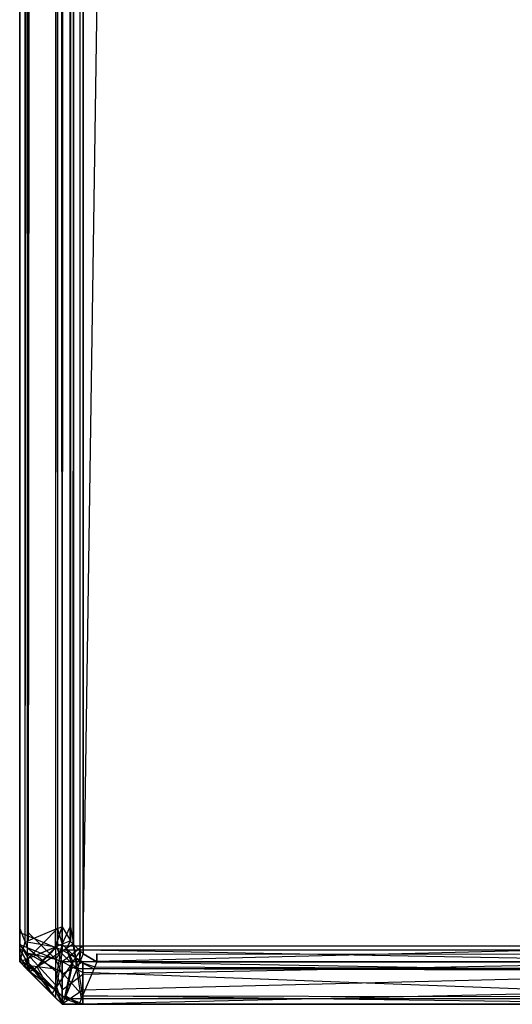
# Model space of a CAD drawing. Extents: x 0 to 0.996, y -0.498 to 0.
# Tile 1 of 85: x 0 to 0.006, y -0.498 to -0.486. Entities that reach past the tile are written whole.
import ezdxf

# ---------------------------------------------------------------- set-up
doc = ezdxf.new("R2010")
doc.units = 0
doc.layers.add('L28_KORPUS3_2___REPLACEMTFOREMP', color=7, linetype='CONTINUOUS')
doc.layers.add('L30_KORPUS3_4___REPLACEMTFOREMP', color=7, linetype='CONTINUOUS')

msp = doc.modelspace()

# ---------------------------------------------------------------- linework, layer by layer
at = {"layer": 'L28_KORPUS3_2___REPLACEMTFOREMP', "color": 8}
for points, invisible_edges in [([(0.000002, -0.000687, 0.007018), (0.000002, -0.497292, 0.000565), (0.000002, -0.497292, 0.007018), (0.000002, -0.000687, 0.007018)], 13), ([(0.000002, -0.497292, 0.000565), (0.000002, -0.000687, 0.007018), (0.000002, -0.000687, 0.000565), (0.000002, -0.497292, 0.000565)], 14), ([(0.000002, -0.000687, 0.00719), (0.000002, -0.497292, 0.007018), (0.000002, -0.497292, 0.00719), (0.000002, -0.000687, 0.00719)], 13), ([(0.000002, -0.497292, 0.007018), (0.000002, -0.000687, 0.00719), (0.000002, -0.000687, 0.007018), (0.000002, -0.497292, 0.007018)], 14), ([(0.000101, -0.497252, 0.007289), (0.000002, -0.000687, 0.00719), (0.000002, -0.497292, 0.00719), (0.000101, -0.497252, 0.007289)], 13), ([(0.000002, -0.000687, 0.00719), (0.000101, -0.497252, 0.007289), (0.000101, -0.000728, 0.007289), (0.000002, -0.000687, 0.00719)], 14), ([(0.000002, -0.000687, 0.000565), (0.000002, -0.497292, 0.0005), (0.000002, -0.497292, 0.000565), (0.000002, -0.000687, 0.000565)], 13), ([(0.000002, -0.497292, 0.0005), (0.000002, -0.000687, 0.000565), (0.000002, -0.000687, 0.0005), (0.000002, -0.497292, 0.0005)], 14), ([(0.000066, -0.000714, 0.000436), (0.000002, -0.497292, 0.0005), (0.000002, -0.000687, 0.0005), (0.000066, -0.000714, 0.000436)], 13), ([(0.000632, -0.497291), (0.000627, -0.000716), (0.000715, -0.000629), (0.000632, -0.497291)], 13), ([(0.000628, -0.000717, 0.00769), (0.000634, -0.49729, 0.00769), (0.000716, -0.00063, 0.00769), (0.000628, -0.000717, 0.00769)], 13), ([(0.000632, -0.497291), (0.000715, -0.000629), (0.000711, -0.49737), (0.000632, -0.497291)], 10), ([(0.000716, -0.00063, 0.00769), (0.000634, -0.49729, 0.00769), (0.000712, -0.497369, 0.00769), (0.000716, -0.00063, 0.00769)], 10), ([(0.000711, -0.49737), (0.000715, -0.000629), (0.000748, -0.497407), (0.000711, -0.49737)], 13), ([(0.000716, -0.00063, 0.00769), (0.000712, -0.497369, 0.00769), (0.000749, -0.497405, 0.00769), (0.000716, -0.00063, 0.00769)], 13), ([(0.000748, -0.497407), (0.000715, -0.000629), (0.000748, -0.000595), (0.000748, -0.497407)], 10), ([(0.000716, -0.00063, 0.00769), (0.000749, -0.497405, 0.00769), (0.000749, -0.000597, 0.00769), (0.000716, -0.00063, 0.00769)], 10), ([(0.000748, -0.497407), (0.000748, -0.000595), (0.000912, -0.000595), (0.000748, -0.497407)], 15), ([(0.000748, -0.497407), (0.000912, -0.000595), (0.000909, -0.497407), (0.000748, -0.497407)], 15), ([(0.000749, -0.000597, 0.00769), (0.000749, -0.497405, 0.00769), (0.000912, -0.000597, 0.00769), (0.000749, -0.000597, 0.00769)], 15), ([(0.000912, -0.000597, 0.00769), (0.000749, -0.497405, 0.00769), (0.000909, -0.497405, 0.00769), (0.000912, -0.000597, 0.00769)], 15), ([(0.000909, -0.497407), (0.000912, -0.000595), (0.098, -0.497407), (0.000909, -0.497407)], 15), ([(0.000912, -0.000597, 0.00769), (0.000909, -0.497405, 0.00769), (0.098, -0.497405, 0.00769), (0.000912, -0.000597, 0.00769)], 15), ([(0.098, -0.497407), (0.000912, -0.000595), (0.098, -0.000595), (0.098, -0.497407)], 9), ([(0.000912, -0.000597, 0.00769), (0.098, -0.497405, 0.00769), (0.098, -0.000597, 0.00769), (0.000912, -0.000597, 0.00769)], 9), ([(0.000002, -0.497292, 0.0005), (0.000066, -0.000714, 0.000436), (0.000066, -0.497266, 0.000436), (0.000002, -0.497292, 0.0005)], 14), ([(0.000423, -0.000861, 0.00008), (0.000066, -0.497266, 0.000436), (0.000066, -0.000714, 0.000436), (0.000423, -0.000861, 0.00008)], 13), ([(0.000101, -0.497252, 0.007289), (0.000445, -0.000871, 0.007633), (0.000101, -0.000728, 0.007289), (0.000101, -0.497252, 0.007289)], 13), ([(0.000596, -0.000894), (0.000627, -0.000716), (0.000596, -0.497086), (0.000596, -0.000894)], 10), ([(0.000596, -0.497086), (0.000627, -0.000716), (0.000596, -0.497255), (0.000596, -0.497086)], 13), ([(0.000596, -0.497255), (0.000627, -0.000716), (0.000632, -0.497291), (0.000596, -0.497255)], 10), ([(0.000598, -0.000748, 0.00769), (0.000634, -0.49729, 0.00769), (0.000628, -0.000717, 0.00769), (0.000598, -0.000748, 0.00769)], 10), ([(0.000598, -0.000894, 0.00769), (0.000634, -0.49729, 0.00769), (0.000598, -0.000748, 0.00769), (0.000598, -0.000894, 0.00769)], 13), ([(0.000066, -0.497266, 0.000436), (0.000423, -0.000861, 0.00008), (0.000423, -0.497118, 0.00008), (0.000066, -0.497266, 0.000436)], 14), ([(0.000445, -0.000871, 0.007633), (0.000101, -0.497252, 0.007289), (0.000445, -0.497109, 0.007633), (0.000445, -0.000871, 0.007633)], 14), ([(0.000423, -0.000861, 0.00008), (0.000502, -0.497086), (0.000423, -0.497118, 0.00008), (0.000423, -0.000861, 0.00008)], 13), ([(0.000502, -0.497086), (0.000423, -0.000861, 0.00008), (0.000502, -0.000894), (0.000502, -0.497086)], 14), ([(0.000445, -0.497109, 0.007633), (0.000502, -0.000894, 0.00769), (0.000445, -0.000871, 0.007633), (0.000445, -0.497109, 0.007633)], 13), ([(0.000502, -0.000894, 0.00769), (0.000445, -0.497109, 0.007633), (0.000502, -0.497086, 0.00769), (0.000502, -0.000894, 0.00769)], 14), ([(0.000596, -0.000894), (0.000502, -0.497086), (0.000502, -0.000894), (0.000596, -0.000894)], 13), ([(0.000502, -0.497086), (0.000596, -0.000894), (0.000596, -0.497086), (0.000502, -0.497086)], 14), ([(0.000598, -0.497086, 0.00769), (0.000502, -0.000894, 0.00769), (0.000502, -0.497086, 0.00769), (0.000598, -0.497086, 0.00769)], 13), ([(0.000502, -0.000894, 0.00769), (0.000598, -0.497086, 0.00769), (0.000598, -0.000894, 0.00769), (0.000502, -0.000894, 0.00769)], 14), ([(0.000598, -0.497086, 0.00769), (0.000634, -0.49729, 0.00769), (0.000598, -0.000894, 0.00769), (0.000598, -0.497086, 0.00769)], 10), ([(0.000502, -0.497086), (0.000423, -0.497327, 0.00008), (0.000423, -0.497118, 0.00008), (0.000502, -0.497086)], 13), ([(0.000423, -0.497327, 0.00008), (0.000502, -0.497086), (0.000502, -0.497294), (0.000423, -0.497327, 0.00008)], 14), ([(0.000445, -0.497109, 0.007633), (0.000502, -0.497294, 0.00769), (0.000502, -0.497086, 0.00769), (0.000445, -0.497109, 0.007633)], 14), ([(0.000596, -0.497086), (0.000502, -0.497294), (0.000502, -0.497086), (0.000596, -0.497086)], 13), ([(0.000502, -0.497294), (0.000596, -0.497086), (0.000596, -0.497255), (0.000502, -0.497294)], 14), ([(0.000598, -0.497254, 0.00769), (0.000502, -0.497086, 0.00769), (0.000502, -0.497294, 0.00769), (0.000598, -0.497254, 0.00769)], 13), ([(0.000502, -0.497086, 0.00769), (0.000598, -0.497254, 0.00769), (0.000598, -0.497086, 0.00769), (0.000502, -0.497086, 0.00769)], 14), ([(0.000634, -0.49729, 0.00769), (0.000598, -0.497086, 0.00769), (0.000598, -0.497254, 0.00769), (0.000634, -0.49729, 0.00769)], 13), ([(0.000423, -0.497327, 0.00008), (0.000066, -0.497266, 0.000436), (0.000423, -0.497118, 0.00008), (0.000423, -0.497327, 0.00008)], 14), ([(0.000101, -0.49746, 0.007289), (0.000445, -0.497109, 0.007633), (0.000101, -0.497252, 0.007289), (0.000101, -0.49746, 0.007289)], 13), ([(0.000445, -0.497109, 0.007633), (0.000101, -0.49746, 0.007289), (0.000445, -0.497317, 0.007633), (0.000445, -0.497109, 0.007633)], 14), ([(0.000502, -0.497294, 0.00769), (0.000445, -0.497109, 0.007633), (0.000445, -0.497317, 0.007633), (0.000502, -0.497294, 0.00769)], 13), ([(0.000002, -0.497292, 0.00719), (0.000101, -0.49746, 0.007289), (0.000101, -0.497252, 0.007289), (0.000002, -0.497292, 0.00719)], 14), ([(0.000066, -0.497266, 0.000436), (0.000002, -0.497501, 0.0005), (0.000002, -0.497292, 0.0005), (0.000066, -0.497266, 0.000436)], 13), ([(0.000002, -0.497501, 0.0005), (0.000066, -0.497266, 0.000436), (0.000066, -0.497475, 0.000436), (0.000002, -0.497501, 0.0005)], 14), ([(0.000002, -0.497292, 0.007018), (0.000002, -0.497501, 0.000565), (0.000002, -0.497501, 0.007018), (0.000002, -0.497292, 0.007018)], 13), ([(0.000002, -0.497501, 0.000565), (0.000002, -0.497292, 0.007018), (0.000002, -0.497292, 0.000565), (0.000002, -0.497501, 0.000565)], 14), ([(0.000002, -0.497292, 0.00719), (0.000002, -0.497501, 0.007018), (0.000002, -0.497501, 0.00719), (0.000002, -0.497292, 0.00719)], 13), ([(0.000002, -0.497501, 0.007018), (0.000002, -0.497292, 0.00719), (0.000002, -0.497292, 0.007018), (0.000002, -0.497501, 0.007018)], 14), ([(0.000101, -0.49746, 0.007289), (0.000002, -0.497292, 0.00719), (0.000002, -0.497501, 0.00719), (0.000101, -0.49746, 0.007289)], 13), ([(0.000002, -0.497292, 0.000565), (0.000002, -0.497501, 0.0005), (0.000002, -0.497501, 0.000565), (0.000002, -0.497292, 0.000565)], 13), ([(0.000002, -0.497501, 0.0005), (0.000002, -0.497292, 0.000565), (0.000002, -0.497292, 0.0005), (0.000002, -0.497501, 0.0005)], 14), ([(0.000066, -0.497266, 0.000436), (0.000423, -0.497327, 0.00008), (0.000066, -0.497475, 0.000436), (0.000066, -0.497266, 0.000436)], 13), ([(0.000423, -0.497327, 0.00008), (0.000176, -0.497584, 0.000436), (0.000066, -0.497475, 0.000436), (0.000423, -0.497327, 0.00008)], 13), ([(0.000206, -0.497565, 0.007289), (0.000445, -0.497317, 0.007633), (0.000101, -0.49746, 0.007289), (0.000206, -0.497565, 0.007289)], 13), ([(0.000176, -0.497584, 0.000436), (0.000423, -0.497327, 0.00008), (0.000483, -0.497387, 0.00008), (0.000176, -0.497584, 0.000436)], 14), ([(0.000445, -0.497317, 0.007633), (0.000206, -0.497565, 0.007289), (0.000502, -0.497375, 0.007633), (0.000445, -0.497317, 0.007633)], 14), ([(0.000502, -0.497294), (0.000483, -0.497387, 0.00008), (0.000423, -0.497327, 0.00008), (0.000502, -0.497294)], 13), ([(0.000502, -0.497375, 0.007633), (0.000502, -0.497294, 0.00769), (0.000445, -0.497317, 0.007633), (0.000502, -0.497375, 0.007633)], 13), ([(0.000483, -0.497387, 0.00008), (0.000502, -0.497294), (0.000551, -0.497343), (0.000483, -0.497387, 0.00008)], 14), ([(0.000551, -0.497343, 0.00769), (0.000598, -0.497254, 0.00769), (0.000502, -0.497294, 0.00769), (0.000551, -0.497343, 0.00769)], 13), ([(0.000596, -0.497255), (0.000551, -0.497343), (0.000502, -0.497294), (0.000596, -0.497255)], 13), ([(0.000502, -0.497294, 0.00769), (0.000502, -0.497375, 0.007633), (0.000551, -0.497343, 0.00769), (0.000502, -0.497294, 0.00769)], 14), ([(0.000598, -0.497254, 0.00769), (0.000551, -0.497343, 0.00769), (0.000634, -0.49729, 0.00769), (0.000598, -0.497254, 0.00769)], 14), ([(0.000551, -0.497343), (0.000596, -0.497255), (0.000632, -0.497291), (0.000551, -0.497343)], 14), ([(0.000659, -0.497451, 0.00769), (0.000634, -0.49729, 0.00769), (0.000551, -0.497343, 0.00769), (0.000659, -0.497451, 0.00769)], 13), ([(0.000632, -0.497291), (0.000659, -0.497451), (0.000551, -0.497343), (0.000632, -0.497291)], 13), ([(0.000659, -0.497451), (0.000632, -0.497291), (0.000711, -0.49737), (0.000659, -0.497451)], 14), ([(0.000634, -0.49729, 0.00769), (0.000659, -0.497451, 0.00769), (0.000712, -0.497369, 0.00769), (0.000634, -0.49729, 0.00769)], 14), ([(0.000483, -0.497387, 0.00008), (0.000416, -0.497824, 0.000436), (0.000176, -0.497584, 0.000436), (0.000483, -0.497387, 0.00008)], 13), ([(0.000435, -0.497794, 0.007289), (0.000502, -0.497375, 0.007633), (0.000206, -0.497565, 0.007289), (0.000435, -0.497794, 0.007289)], 13), ([(0.000416, -0.497824, 0.000436), (0.000483, -0.497387, 0.00008), (0.000614, -0.497519, 0.00008), (0.000416, -0.497824, 0.000436)], 14), ([(0.000502, -0.497375, 0.007633), (0.000435, -0.497794, 0.007289), (0.000627, -0.497499, 0.007633), (0.000502, -0.497375, 0.007633)], 14), ([(0.000551, -0.497343), (0.000614, -0.497519, 0.00008), (0.000483, -0.497387, 0.00008), (0.000551, -0.497343)], 13), ([(0.000627, -0.497499, 0.007633), (0.000551, -0.497343, 0.00769), (0.000502, -0.497375, 0.007633), (0.000627, -0.497499, 0.007633)], 13), ([(0.000551, -0.497343, 0.00769), (0.000627, -0.497499, 0.007633), (0.000659, -0.497451, 0.00769), (0.000551, -0.497343, 0.00769)], 14), ([(0.000614, -0.497519, 0.00008), (0.000551, -0.497343), (0.000659, -0.497451), (0.000614, -0.497519, 0.00008)], 14), ([(0.000659, -0.497451), (0.000676, -0.497581, 0.00008), (0.000614, -0.497519, 0.00008), (0.000659, -0.497451)], 13), ([(0.000686, -0.497558, 0.007633), (0.000659, -0.497451, 0.00769), (0.000627, -0.497499, 0.007633), (0.000686, -0.497558, 0.007633)], 13), ([(0.000709, -0.497501, 0.00769), (0.000712, -0.497369, 0.00769), (0.000659, -0.497451, 0.00769), (0.000709, -0.497501, 0.00769)], 13), ([(0.000711, -0.49737), (0.000709, -0.497501), (0.000659, -0.497451), (0.000711, -0.49737)], 13), ([(0.000659, -0.497451, 0.00769), (0.000686, -0.497558, 0.007633), (0.000709, -0.497501, 0.00769), (0.000659, -0.497451, 0.00769)], 14), ([(0.000676, -0.497581, 0.00008), (0.000659, -0.497451), (0.000709, -0.497501), (0.000676, -0.497581, 0.00008)], 14), ([(0.000712, -0.497369, 0.00769), (0.000709, -0.497501, 0.00769), (0.000749, -0.497405, 0.00769), (0.000712, -0.497369, 0.00769)], 14), ([(0.000709, -0.497501), (0.000711, -0.49737), (0.000748, -0.497407), (0.000709, -0.497501)], 14), ([(0.000909, -0.497501, 0.00769), (0.000749, -0.497405, 0.00769), (0.000709, -0.497501, 0.00769), (0.000909, -0.497501, 0.00769)], 13), ([(0.000748, -0.497407), (0.000909, -0.497501), (0.000709, -0.497501), (0.000748, -0.497407)], 13), ([(0.000909, -0.497501), (0.000748, -0.497407), (0.000909, -0.497407), (0.000909, -0.497501)], 14), ([(0.000749, -0.497405, 0.00769), (0.000909, -0.497501, 0.00769), (0.000909, -0.497405, 0.00769), (0.000749, -0.497405, 0.00769)], 14), ([(0.098, -0.497501, 0.00769), (0.000909, -0.497405, 0.00769), (0.000909, -0.497501, 0.00769), (0.098, -0.497501, 0.00769)], 13), ([(0.000909, -0.497405, 0.00769), (0.098, -0.497501, 0.00769), (0.098, -0.497405, 0.00769), (0.000909, -0.497405, 0.00769)], 14), ([(0.098, -0.497407), (0.000909, -0.497501), (0.000909, -0.497407), (0.098, -0.497407)], 13), ([(0.000909, -0.497501), (0.098, -0.497407), (0.098, -0.497501), (0.000909, -0.497501)], 14), ([(0.000121, -0.49762, 0.00719), (0.000101, -0.49746, 0.007289), (0.000002, -0.497501, 0.00719), (0.000121, -0.49762, 0.00719)], 13), ([(0.000066, -0.497475, 0.000436), (0.000121, -0.49762, 0.0005), (0.000002, -0.497501, 0.0005), (0.000066, -0.497475, 0.000436)], 13), ([(0.000002, -0.497501, 0.007018), (0.000121, -0.49762, 0.000565), (0.000121, -0.49762, 0.007018), (0.000002, -0.497501, 0.007018)], 13), ([(0.000121, -0.49762, 0.000565), (0.000002, -0.497501, 0.007018), (0.000002, -0.497501, 0.000565), (0.000121, -0.49762, 0.000565)], 14), ([(0.000002, -0.497501, 0.00719), (0.000121, -0.49762, 0.007018), (0.000121, -0.49762, 0.00719), (0.000002, -0.497501, 0.00719)], 13), ([(0.000121, -0.49762, 0.007018), (0.000002, -0.497501, 0.00719), (0.000002, -0.497501, 0.007018), (0.000121, -0.49762, 0.007018)], 14), ([(0.000002, -0.497501, 0.000565), (0.000121, -0.49762, 0.0005), (0.000121, -0.49762, 0.000565), (0.000002, -0.497501, 0.000565)], 13), ([(0.000121, -0.49762, 0.0005), (0.000002, -0.497501, 0.000565), (0.000002, -0.497501, 0.0005), (0.000121, -0.49762, 0.0005)], 14), ([(0.000121, -0.49762, 0.0005), (0.000066, -0.497475, 0.000436), (0.000176, -0.497584, 0.000436), (0.000121, -0.49762, 0.0005)], 14), ([(0.000101, -0.49746, 0.007289), (0.000121, -0.49762, 0.00719), (0.000206, -0.497565, 0.007289), (0.000101, -0.49746, 0.007289)], 14), ([(0.00038, -0.497879, 0.00719), (0.000206, -0.497565, 0.007289), (0.000121, -0.49762, 0.00719), (0.00038, -0.497879, 0.00719)], 13), ([(0.000206, -0.497565, 0.007289), (0.00038, -0.497879, 0.00719), (0.000435, -0.497794, 0.007289), (0.000206, -0.497565, 0.007289)], 14), ([(0.000614, -0.497519, 0.00008), (0.000529, -0.497937, 0.000436), (0.000416, -0.497824, 0.000436), (0.000614, -0.497519, 0.00008)], 13), ([(0.000543, -0.497902, 0.007289), (0.000627, -0.497499, 0.007633), (0.000435, -0.497794, 0.007289), (0.000543, -0.497902, 0.007289)], 13), ([(0.000529, -0.497937, 0.000436), (0.000614, -0.497519, 0.00008), (0.000676, -0.497581, 0.00008), (0.000529, -0.497937, 0.000436)], 14), ([(0.000627, -0.497499, 0.007633), (0.000543, -0.497902, 0.007289), (0.000686, -0.497558, 0.007633), (0.000627, -0.497499, 0.007633)], 14), ([(0.000743, -0.497902, 0.007289), (0.000686, -0.497558, 0.007633), (0.000543, -0.497902, 0.007289), (0.000743, -0.497902, 0.007289)], 13), ([(0.000709, -0.497501), (0.000876, -0.497581, 0.00008), (0.000676, -0.497581, 0.00008), (0.000709, -0.497501)], 13), ([(0.000886, -0.497558, 0.007633), (0.000709, -0.497501, 0.00769), (0.000686, -0.497558, 0.007633), (0.000886, -0.497558, 0.007633)], 13), ([(0.000686, -0.497558, 0.007633), (0.000743, -0.497902, 0.007289), (0.000886, -0.497558, 0.007633), (0.000686, -0.497558, 0.007633)], 14), ([(0.000876, -0.497581, 0.00008), (0.000709, -0.497501), (0.000909, -0.497501), (0.000876, -0.497581, 0.00008)], 14), ([(0.000709, -0.497501, 0.00769), (0.000886, -0.497558, 0.007633), (0.000909, -0.497501, 0.00769), (0.000709, -0.497501, 0.00769)], 14), ([(0.098, -0.497902, 0.007289), (0.000886, -0.497558, 0.007633), (0.000743, -0.497902, 0.007289), (0.098, -0.497902, 0.007289)], 13), ([(0.000909, -0.497501), (0.098, -0.497581, 0.00008), (0.000876, -0.497581, 0.00008), (0.000909, -0.497501)], 13), ([(0.098, -0.497558, 0.007633), (0.000909, -0.497501, 0.00769), (0.000886, -0.497558, 0.007633), (0.098, -0.497558, 0.007633)], 13), ([(0.000886, -0.497558, 0.007633), (0.098, -0.497902, 0.007289), (0.098, -0.497558, 0.007633), (0.000886, -0.497558, 0.007633)], 14), ([(0.098, -0.497581, 0.00008), (0.000909, -0.497501), (0.098, -0.497501), (0.098, -0.497581, 0.00008)], 14), ([(0.000909, -0.497501, 0.00769), (0.098, -0.497558, 0.007633), (0.098, -0.497501, 0.00769), (0.000909, -0.497501, 0.00769)], 14), ([(0.000176, -0.497584, 0.000436), (0.00038, -0.497879, 0.0005), (0.000121, -0.49762, 0.0005), (0.000176, -0.497584, 0.000436)], 13), ([(0.00038, -0.497879, 0.000565), (0.000121, -0.49762, 0.0005), (0.00038, -0.497879, 0.0005), (0.00038, -0.497879, 0.000565)], 13), ([(0.000121, -0.49762, 0.0005), (0.00038, -0.497879, 0.000565), (0.000121, -0.49762, 0.000565), (0.000121, -0.49762, 0.0005)], 14), ([(0.00038, -0.497879, 0.00719), (0.000121, -0.49762, 0.007018), (0.00038, -0.497879, 0.007018), (0.00038, -0.497879, 0.00719)], 13), ([(0.000121, -0.49762, 0.007018), (0.00038, -0.497879, 0.00719), (0.000121, -0.49762, 0.00719), (0.000121, -0.49762, 0.007018)], 14), ([(0.00038, -0.497879, 0.007018), (0.000121, -0.49762, 0.000565), (0.00038, -0.497879, 0.000565), (0.00038, -0.497879, 0.007018)], 13), ([(0.000121, -0.49762, 0.000565), (0.00038, -0.497879, 0.007018), (0.000121, -0.49762, 0.007018), (0.000121, -0.49762, 0.000565)], 14), ([(0.00038, -0.497879, 0.0005), (0.000176, -0.497584, 0.000436), (0.000416, -0.497824, 0.000436), (0.00038, -0.497879, 0.0005)], 14), ([(0.000676, -0.497581, 0.00008), (0.000728, -0.497937, 0.000436), (0.000529, -0.497937, 0.000436), (0.000676, -0.497581, 0.00008)], 13), ([(0.000728, -0.497937, 0.000436), (0.000676, -0.497581, 0.00008), (0.000876, -0.497581, 0.00008), (0.000728, -0.497937, 0.000436)], 14), ([(0.000876, -0.497581, 0.00008), (0.098, -0.497937, 0.000436), (0.000728, -0.497937, 0.000436), (0.000876, -0.497581, 0.00008)], 13), ([(0.098, -0.497937, 0.000436), (0.000876, -0.497581, 0.00008), (0.098, -0.497581, 0.00008), (0.098, -0.497937, 0.000436)], 14), ([(0.000502, -0.498001, 0.00719), (0.000435, -0.497794, 0.007289), (0.00038, -0.497879, 0.00719), (0.000502, -0.498001, 0.00719)], 13), ([(0.000435, -0.497794, 0.007289), (0.000502, -0.498001, 0.00719), (0.000543, -0.497902, 0.007289), (0.000435, -0.497794, 0.007289)], 14), ([(0.000416, -0.497824, 0.000436), (0.000502, -0.498001, 0.0005), (0.00038, -0.497879, 0.0005), (0.000416, -0.497824, 0.000436)], 13), ([(0.000502, -0.498001, 0.007018), (0.00038, -0.497879, 0.000565), (0.000502, -0.498001, 0.000565), (0.000502, -0.498001, 0.007018)], 13), ([(0.00038, -0.497879, 0.000565), (0.000502, -0.498001, 0.007018), (0.00038, -0.497879, 0.007018), (0.00038, -0.497879, 0.000565)], 14), ([(0.000502, -0.498001, 0.00719), (0.00038, -0.497879, 0.007018), (0.000502, -0.498001, 0.007018), (0.000502, -0.498001, 0.00719)], 13), ([(0.00038, -0.497879, 0.007018), (0.000502, -0.498001, 0.00719), (0.00038, -0.497879, 0.00719), (0.00038, -0.497879, 0.007018)], 14), ([(0.000502, -0.498001, 0.000565), (0.00038, -0.497879, 0.0005), (0.000502, -0.498001, 0.0005), (0.000502, -0.498001, 0.000565)], 13), ([(0.00038, -0.497879, 0.0005), (0.000502, -0.498001, 0.000565), (0.00038, -0.497879, 0.000565), (0.00038, -0.497879, 0.0005)], 14), ([(0.000502, -0.498001, 0.0005), (0.000416, -0.497824, 0.000436), (0.000529, -0.497937, 0.000436), (0.000502, -0.498001, 0.0005)], 14), ([(0.000702, -0.498001, 0.00719), (0.000543, -0.497902, 0.007289), (0.000502, -0.498001, 0.00719), (0.000702, -0.498001, 0.00719)], 13), ([(0.000543, -0.497902, 0.007289), (0.000702, -0.498001, 0.00719), (0.000743, -0.497902, 0.007289), (0.000543, -0.497902, 0.007289)], 14), ([(0.098, -0.498001, 0.00719), (0.000743, -0.497902, 0.007289), (0.000702, -0.498001, 0.00719), (0.098, -0.498001, 0.00719)], 13), ([(0.000743, -0.497902, 0.007289), (0.098, -0.498001, 0.00719), (0.098, -0.497902, 0.007289), (0.000743, -0.497902, 0.007289)], 14), ([(0.000529, -0.497937, 0.000436), (0.000702, -0.498001, 0.0005), (0.000502, -0.498001, 0.0005), (0.000529, -0.497937, 0.000436)], 13), ([(0.000702, -0.498001, 0.000565), (0.000502, -0.498001, 0.0005), (0.000702, -0.498001, 0.0005), (0.000702, -0.498001, 0.000565)], 13), ([(0.000502, -0.498001, 0.0005), (0.000702, -0.498001, 0.000565), (0.000502, -0.498001, 0.000565), (0.000502, -0.498001, 0.0005)], 14), ([(0.000702, -0.498001, 0.007018), (0.000502, -0.498001, 0.000565), (0.000702, -0.498001, 0.000565), (0.000702, -0.498001, 0.007018)], 13), ([(0.000502, -0.498001, 0.000565), (0.000702, -0.498001, 0.007018), (0.000502, -0.498001, 0.007018), (0.000502, -0.498001, 0.000565)], 14), ([(0.000702, -0.498001, 0.00719), (0.000502, -0.498001, 0.007018), (0.000702, -0.498001, 0.007018), (0.000702, -0.498001, 0.00719)], 13), ([(0.000502, -0.498001, 0.007018), (0.000702, -0.498001, 0.00719), (0.000502, -0.498001, 0.00719), (0.000502, -0.498001, 0.007018)], 14), ([(0.000702, -0.498001, 0.0005), (0.000529, -0.497937, 0.000436), (0.000728, -0.497937, 0.000436), (0.000702, -0.498001, 0.0005)], 14), ([(0.000728, -0.497937, 0.000436), (0.098, -0.498001, 0.0005), (0.000702, -0.498001, 0.0005), (0.000728, -0.497937, 0.000436)], 13), ([(0.098, -0.498001, 0.0005), (0.000702, -0.498001, 0.000565), (0.000702, -0.498001, 0.0005), (0.098, -0.498001, 0.0005)], 13), ([(0.000702, -0.498001, 0.000565), (0.098, -0.498001, 0.0005), (0.098, -0.498001, 0.000565), (0.000702, -0.498001, 0.000565)], 14), ([(0.098, -0.498001, 0.007018), (0.000702, -0.498001, 0.000565), (0.098, -0.498001, 0.000565), (0.098, -0.498001, 0.007018)], 13), ([(0.000702, -0.498001, 0.000565), (0.098, -0.498001, 0.007018), (0.000702, -0.498001, 0.007018), (0.000702, -0.498001, 0.000565)], 14), ([(0.098, -0.498001, 0.007018), (0.000702, -0.498001, 0.00719), (0.000702, -0.498001, 0.007018), (0.098, -0.498001, 0.007018)], 13), ([(0.000702, -0.498001, 0.00719), (0.098, -0.498001, 0.007018), (0.098, -0.498001, 0.00719), (0.000702, -0.498001, 0.00719)], 14), ([(0.098, -0.498001, 0.0005), (0.000728, -0.497937, 0.000436), (0.098, -0.497937, 0.000436), (0.098, -0.498001, 0.0005)], 14)]:
    msp.add_3dface(points, dxfattribs=dict(at, invisible_edges=invisible_edges))
at = {"layer": 'L30_KORPUS3_4___REPLACEMTFOREMP', "color": 8, "invisible_edges": 14}
for points in [[(0, -0.000648, 0.007618), (0, -0.000929, 0.007509), (0, -0.497278, 0.007543), (0, -0.000648, 0.007618)], [(0, -0.000648, 0.007618), (0, -0.497278, 0.007543), (0, -0.000732, 0.589744), (0, -0.000648, 0.007618)], [(0, -0.000732, 0.589744), (0, -0.497107, 0.589768), (0, -0.000984, 0.589768), (0, -0.000732, 0.589744)], [(0, -0.000732, 0.589744), (0, -0.497334, 0.589678), (0, -0.497107, 0.589768), (0, -0.000732, 0.589744)], [(0, -0.000732, 0.589744), (0, -0.497278, 0.007543), (0, -0.497334, 0.589678), (0, -0.000732, 0.589744)], [(0.000424, -0.000754, 0.006964), (0.000089, -0.497192, 0.007298), (0.000089, -0.000892, 0.007298), (0.000424, -0.000754, 0.006964)], [(0.000424, -0.000754, 0.006964), (0.000424, -0.49733, 0.006963), (0.000089, -0.497192, 0.007298), (0.000424, -0.000754, 0.006964)], [(0.000424, -0.000809, 0.590314), (0.000089, -0.000947, 0.58998), (0.000424, -0.497282, 0.590314), (0.000424, -0.000809, 0.590314)], [(0.0005, -0.000723, 0.006887), (0.000424, -0.49733, 0.006963), (0.000424, -0.000754, 0.006964), (0.0005, -0.000723, 0.006887)], [(0.0005, -0.497362, 0.006887), (0.000424, -0.49733, 0.006963), (0.0005, -0.000723, 0.006887), (0.0005, -0.497362, 0.006887)], [(0.0005, -0.000777, 0.59039), (0.000424, -0.000809, 0.590314), (0.0005, -0.497314, 0.59039), (0.0005, -0.000777, 0.59039)], [(0.0005, -0.497314, 0.59039), (0.000424, -0.000809, 0.590314), (0.000424, -0.497282, 0.590314), (0.0005, -0.497314, 0.59039)], [(0.000746, -0.000723, 0.006887), (0.000746, -0.497362, 0.006887), (0.0005, -0.000723, 0.006887), (0.000746, -0.000723, 0.006887)], [(0.000746, -0.497362, 0.006887), (0.0005, -0.497362, 0.006887), (0.0005, -0.000723, 0.006887), (0.000746, -0.497362, 0.006887)], [(0.000746, -0.000777, 0.59039), (0.0005, -0.000777, 0.59039), (0.0005, -0.497314, 0.59039), (0.000746, -0.000777, 0.59039)], [(0.000746, -0.000777, 0.59039), (0.0005, -0.497314, 0.59039), (0.000746, -0.497314, 0.59039), (0.000746, -0.000777, 0.59039)], [(0.008115, -0.000731, 0.006887), (0.008115, -0.497362, 0.006887), (0.000746, -0.000723, 0.006887), (0.008115, -0.000731, 0.006887)], [(0.008115, -0.497362, 0.006887), (0.000746, -0.497362, 0.006887), (0.000746, -0.000723, 0.006887), (0.008115, -0.497362, 0.006887)], [(0.008115, -0.000786, 0.59039), (0.000746, -0.000777, 0.59039), (0.000746, -0.497314, 0.59039), (0.008115, -0.000786, 0.59039)], [(0.008115, -0.000786, 0.59039), (0.000746, -0.497314, 0.59039), (0.008115, -0.497314, 0.59039), (0.008115, -0.000786, 0.59039)], [(0.000089, -0.000892, 0.007298), (0, -0.497155, 0.007387), (0, -0.000929, 0.007387), (0.000089, -0.000892, 0.007298)], [(0.000089, -0.000892, 0.007298), (0.000089, -0.497192, 0.007298), (0, -0.497155, 0.007387), (0.000089, -0.000892, 0.007298)], [(0, -0.000929, 0.007509), (0, -0.497155, 0.007509), (0, -0.497278, 0.007543), (0, -0.000929, 0.007509)], [(0, -0.000929, 0.007387), (0, -0.497155, 0.007509), (0, -0.000929, 0.007509), (0, -0.000929, 0.007387)], [(0, -0.000929, 0.007387), (0, -0.497155, 0.007387), (0, -0.497155, 0.007509), (0, -0.000929, 0.007387)], [(0.000089, -0.000947, 0.58998), (0, -0.000984, 0.58989), (0.000089, -0.497144, 0.58998), (0.000089, -0.000947, 0.58998)], [(0, -0.000984, 0.58989), (0, -0.497107, 0.58989), (0.000089, -0.497144, 0.58998), (0, -0.000984, 0.58989)], [(0, -0.000984, 0.589768), (0, -0.497107, 0.589768), (0, -0.497107, 0.58989), (0, -0.000984, 0.589768)], [(0, -0.000984, 0.589768), (0, -0.497107, 0.58989), (0, -0.000984, 0.58989), (0, -0.000984, 0.589768)], [(0.000089, -0.000947, 0.58998), (0.000089, -0.497144, 0.58998), (0.000424, -0.497282, 0.590314), (0.000089, -0.000947, 0.58998)], [(0, -0.497107, 0.589768), (0, -0.497285, 0.589728), (0, -0.497244, 0.589768), (0, -0.497107, 0.589768)], [(0, -0.497107, 0.589768), (0, -0.497334, 0.589678), (0, -0.497285, 0.589728), (0, -0.497107, 0.589768)], [(0, -0.497107, 0.58989), (0.000089, -0.497332, 0.58998), (0.000089, -0.497144, 0.58998), (0, -0.497107, 0.58989)], [(0, -0.497107, 0.58989), (0, -0.497295, 0.58989), (0.000089, -0.497332, 0.58998), (0, -0.497107, 0.58989)], [(0, -0.497107, 0.589768), (0, -0.497244, 0.589768), (0, -0.497295, 0.58989), (0, -0.497107, 0.589768)], [(0, -0.497107, 0.589768), (0, -0.497295, 0.58989), (0, -0.497107, 0.58989), (0, -0.497107, 0.589768)], [(0, -0.497155, 0.007509), (0, -0.497244, 0.007509), (0, -0.497278, 0.007543), (0, -0.497155, 0.007509)], [(0, -0.497155, 0.007387), (0, -0.497244, 0.007509), (0, -0.497155, 0.007509), (0, -0.497155, 0.007387)], [(0, -0.497155, 0.007387), (0, -0.497295, 0.007387), (0, -0.497244, 0.007509), (0, -0.497155, 0.007387)], [(0, -0.497155, 0.007387), (0.000089, -0.497192, 0.007298), (0, -0.497295, 0.007387), (0, -0.497155, 0.007387)], [(0.000089, -0.497192, 0.007298), (0.000089, -0.497332, 0.007298), (0, -0.497295, 0.007387), (0.000089, -0.497192, 0.007298)], [(0.000089, -0.497144, 0.58998), (0.000424, -0.49747, 0.590314), (0.000424, -0.497282, 0.590314), (0.000089, -0.497144, 0.58998)], [(0.000089, -0.497144, 0.58998), (0.000089, -0.497332, 0.58998), (0.000424, -0.49747, 0.590314), (0.000089, -0.497144, 0.58998)], [(0.000089, -0.497192, 0.007298), (0.000424, -0.49733, 0.006963), (0.000089, -0.497332, 0.007298), (0.000089, -0.497192, 0.007298)], [(0, -0.497244, 0.007509), (0, -0.497295, 0.007387), (0, -0.497278, 0.007543), (0, -0.497244, 0.007509)], [(0, -0.497244, 0.589768), (0, -0.497285, 0.589728), (0, -0.497356, 0.589829), (0, -0.497244, 0.589768)], [(0, -0.497244, 0.589768), (0, -0.497356, 0.589829), (0, -0.497295, 0.58989), (0, -0.497244, 0.589768)], [(0, -0.497278, 0.007543), (0, -0.497353, 0.007618), (0, -0.49738, 0.007813), (0, -0.497278, 0.007543)], [(0, -0.497278, 0.007543), (0, -0.49738, 0.007813), (0, -0.497334, 0.589678), (0, -0.497278, 0.007543)], [(0, -0.497278, 0.007543), (0, -0.497295, 0.007387), (0, -0.497346, 0.007439), (0, -0.497278, 0.007543)], [(0, -0.497278, 0.007543), (0, -0.497346, 0.007439), (0, -0.497353, 0.007618), (0, -0.497278, 0.007543)], [(0, -0.497285, 0.589728), (0, -0.497334, 0.589678), (0, -0.497432, 0.589753), (0, -0.497285, 0.589728)], [(0, -0.497285, 0.589728), (0, -0.497432, 0.589753), (0, -0.497356, 0.589829), (0, -0.497285, 0.589728)], [(0, -0.497295, 0.007387), (0.000089, -0.497332, 0.007298), (0, -0.497346, 0.007439), (0, -0.497295, 0.007387)], [(0, -0.497295, 0.58989), (0, -0.497356, 0.589829), (0.000089, -0.497408, 0.589903), (0, -0.497295, 0.58989)], [(0, -0.497295, 0.58989), (0.000089, -0.497408, 0.589903), (0.000089, -0.497332, 0.58998), (0, -0.497295, 0.58989)], [(0.000089, -0.497332, 0.007298), (0.000089, -0.497396, 0.007362), (0, -0.497346, 0.007439), (0.000089, -0.497332, 0.007298)], [(0, -0.497334, 0.589678), (0, -0.49738, 0.589448), (0, -0.49738, 0.589632), (0, -0.497334, 0.589678)], [(0, -0.497334, 0.589678), (0, -0.49738, 0.007813), (0, -0.49738, 0.589448), (0, -0.497334, 0.589678)], [(0, -0.497334, 0.589678), (0, -0.49738, 0.589632), (0, -0.497501, 0.589683), (0, -0.497334, 0.589678)], [(0, -0.497334, 0.589678), (0, -0.497501, 0.589683), (0, -0.497432, 0.589753), (0, -0.497334, 0.589678)], [(0.000424, -0.49733, 0.006963), (0.000424, -0.49747, 0.006963), (0.000089, -0.497332, 0.007298), (0.000424, -0.49733, 0.006963)], [(0.000089, -0.497332, 0.007298), (0.000424, -0.49747, 0.006963), (0.000089, -0.497396, 0.007362), (0.000089, -0.497332, 0.007298)], [(0.000089, -0.497332, 0.58998), (0.000089, -0.497408, 0.589903), (0.000424, -0.497605, 0.590179), (0.000089, -0.497332, 0.58998)], [(0.000089, -0.497332, 0.58998), (0.000424, -0.497605, 0.590179), (0.000424, -0.49747, 0.590314), (0.000089, -0.497332, 0.58998)], [(0.0005, -0.497314, 0.59039), (0.000424, -0.497282, 0.590314), (0.0005, -0.497501, 0.59039), (0.0005, -0.497314, 0.59039)], [(0.0005, -0.497501, 0.59039), (0.000424, -0.497282, 0.590314), (0.000424, -0.49747, 0.590314), (0.0005, -0.497501, 0.59039)], [(0.0005, -0.497362, 0.006887), (0.000424, -0.49747, 0.006963), (0.000424, -0.49733, 0.006963), (0.0005, -0.497362, 0.006887)], [(0.000746, -0.497314, 0.59039), (0.0005, -0.497314, 0.59039), (0.0005, -0.497501, 0.59039), (0.000746, -0.497314, 0.59039)], [(0.000746, -0.497314, 0.59039), (0.0005, -0.497501, 0.59039), (0.000746, -0.497501, 0.59039), (0.000746, -0.497314, 0.59039)], [(0.008115, -0.497314, 0.59039), (0.000746, -0.497314, 0.59039), (0.000746, -0.497501, 0.59039), (0.008115, -0.497314, 0.59039)], [(0.008115, -0.497314, 0.59039), (0.000746, -0.497501, 0.59039), (0.008115, -0.497501, 0.59039), (0.008115, -0.497314, 0.59039)], [(0, -0.497346, 0.007439), (0.000089, -0.497396, 0.007362), (0, -0.49746, 0.007553), (0, -0.497346, 0.007439)], [(0, -0.497346, 0.007439), (0, -0.49746, 0.007553), (0, -0.497353, 0.007618), (0, -0.497346, 0.007439)], [(0, -0.497353, 0.007618), (0, -0.49738, 0.007645), (0, -0.49738, 0.007813), (0, -0.497353, 0.007618)], [(0, -0.497353, 0.007618), (0, -0.49746, 0.007553), (0, -0.49738, 0.007645), (0, -0.497353, 0.007618)], [(0, -0.497356, 0.589829), (0, -0.497432, 0.589753), (0.000089, -0.497504, 0.589807), (0, -0.497356, 0.589829)], [(0, -0.497356, 0.589829), (0.000089, -0.497504, 0.589807), (0.000089, -0.497408, 0.589903), (0, -0.497356, 0.589829)], [(0, -0.49738, 0.589448), (0, -0.497501, 0.589448), (0, -0.49738, 0.589632), (0, -0.49738, 0.589448)], [(0, -0.49738, 0.589632), (0, -0.497501, 0.589448), (0, -0.497501, 0.589683), (0, -0.49738, 0.589632)], [(0, -0.49738, 0.007645), (0, -0.497501, 0.007595), (0, -0.49738, 0.007813), (0, -0.49738, 0.007645)], [(0, -0.49738, 0.007813), (0, -0.497501, 0.007595), (0, -0.497501, 0.007813), (0, -0.49738, 0.007813)], [(0, -0.49738, 0.007813), (0, -0.497501, 0.007813), (0, -0.49738, 0.589448), (0, -0.49738, 0.007813)], [(0, -0.49738, 0.589448), (0, -0.497501, 0.007813), (0, -0.497501, 0.589448), (0, -0.49738, 0.589448)], [(0, -0.49738, 0.007645), (0, -0.49746, 0.007553), (0, -0.497501, 0.007595), (0, -0.49738, 0.007645)], [(0.000089, -0.497396, 0.007362), (0.000089, -0.497539, 0.007506), (0, -0.49746, 0.007553), (0.000089, -0.497396, 0.007362)], [(0, -0.497432, 0.589753), (0, -0.497501, 0.589683), (0.000089, -0.497591, 0.58972), (0, -0.497432, 0.589753)], [(0, -0.497432, 0.589753), (0.000089, -0.497591, 0.58972), (0.000089, -0.497504, 0.589807), (0, -0.497432, 0.589753)], [(0.000089, -0.497396, 0.007362), (0.000424, -0.49747, 0.006963), (0.000424, -0.497582, 0.007076), (0.000089, -0.497396, 0.007362)], [(0.000089, -0.497396, 0.007362), (0.000424, -0.497582, 0.007076), (0.000089, -0.497539, 0.007506), (0.000089, -0.497396, 0.007362)], [(0.000089, -0.497408, 0.589903), (0.000089, -0.497504, 0.589807), (0.000424, -0.497772, 0.590012), (0.000089, -0.497408, 0.589903)], [(0.000089, -0.497408, 0.589903), (0.000424, -0.497772, 0.590012), (0.000424, -0.497605, 0.590179), (0.000089, -0.497408, 0.589903)], [(0.0005, -0.497501, 0.006887), (0.000424, -0.49747, 0.006963), (0.0005, -0.497362, 0.006887), (0.0005, -0.497501, 0.006887)], [(0.000746, -0.497501, 0.006887), (0.0005, -0.497362, 0.006887), (0.000746, -0.497362, 0.006887), (0.000746, -0.497501, 0.006887)], [(0.000746, -0.497501, 0.006887), (0.0005, -0.497501, 0.006887), (0.0005, -0.497362, 0.006887), (0.000746, -0.497501, 0.006887)], [(0.008115, -0.497501, 0.006887), (0.000746, -0.497362, 0.006887), (0.008115, -0.497362, 0.006887), (0.008115, -0.497501, 0.006887)], [(0.008115, -0.497501, 0.006887), (0.000746, -0.497501, 0.006887), (0.000746, -0.497362, 0.006887), (0.008115, -0.497501, 0.006887)], [(0, -0.49746, 0.007553), (0.000089, -0.497539, 0.007506), (0, -0.497501, 0.007595), (0, -0.49746, 0.007553)], [(0.000089, -0.497591, 0.58972), (0, -0.497501, 0.589683), (0.000089, -0.497591, 0.589485), (0.000089, -0.497591, 0.58972)], [(0, -0.497501, 0.589683), (0, -0.497501, 0.589448), (0.000089, -0.497591, 0.589485), (0, -0.497501, 0.589683)], [(0.000089, -0.497591, 0.589485), (0, -0.497501, 0.589448), (0.000089, -0.497591, 0.007776), (0.000089, -0.497591, 0.589485)], [(0, -0.497501, 0.589448), (0, -0.497501, 0.007813), (0.000089, -0.497591, 0.007776), (0, -0.497501, 0.589448)], [(0, -0.497501, 0.007813), (0.000089, -0.497591, 0.007557), (0.000089, -0.497591, 0.007776), (0, -0.497501, 0.007813)], [(0, -0.497501, 0.007813), (0, -0.497501, 0.007595), (0.000089, -0.497591, 0.007557), (0, -0.497501, 0.007813)], [(0, -0.497501, 0.007595), (0.000089, -0.497539, 0.007506), (0.000089, -0.497591, 0.007557), (0, -0.497501, 0.007595)], [(0.000089, -0.497504, 0.589807), (0.000089, -0.497591, 0.58972), (0.000424, -0.497925, 0.589858), (0.000089, -0.497504, 0.589807)], [(0.000089, -0.497504, 0.589807), (0.000424, -0.497925, 0.589858), (0.000424, -0.497772, 0.590012), (0.000089, -0.497504, 0.589807)], [(0.000089, -0.497539, 0.007506), (0.000424, -0.497834, 0.007328), (0.000089, -0.497591, 0.007557), (0.000089, -0.497539, 0.007506)], [(0.000089, -0.497539, 0.007506), (0.000424, -0.497582, 0.007076), (0.000424, -0.497834, 0.007328), (0.000089, -0.497539, 0.007506)], [(0.000424, -0.49747, 0.006963), (0.0005, -0.497501, 0.006887), (0.000424, -0.497582, 0.007076), (0.000424, -0.49747, 0.006963)], [(0.000424, -0.49747, 0.590314), (0.000424, -0.497605, 0.590179), (0.0005, -0.497649, 0.590242), (0.000424, -0.49747, 0.590314)], [(0.000424, -0.49747, 0.590314), (0.0005, -0.497649, 0.590242), (0.0005, -0.497501, 0.59039), (0.000424, -0.49747, 0.590314)], [(0.0005, -0.497501, 0.006887), (0.0005, -0.497625, 0.007011), (0.000424, -0.497582, 0.007076), (0.0005, -0.497501, 0.006887)], [(0.0005, -0.497501, 0.59039), (0.0005, -0.497649, 0.590242), (0.000746, -0.497501, 0.59039), (0.0005, -0.497501, 0.59039)], [(0.000746, -0.497501, 0.59039), (0.0005, -0.497649, 0.590242), (0.000746, -0.497649, 0.590242), (0.000746, -0.497501, 0.59039)], [(0.000746, -0.497625, 0.007011), (0.0005, -0.497501, 0.006887), (0.000746, -0.497501, 0.006887), (0.000746, -0.497625, 0.007011)], [(0.0005, -0.497625, 0.007011), (0.0005, -0.497501, 0.006887), (0.000746, -0.497625, 0.007011), (0.0005, -0.497625, 0.007011)], [(0.000746, -0.497501, 0.59039), (0.000746, -0.497649, 0.590242), (0.008115, -0.497501, 0.59039), (0.000746, -0.497501, 0.59039)], [(0.008115, -0.497501, 0.59039), (0.000746, -0.497649, 0.590242), (0.008115, -0.497649, 0.590242), (0.008115, -0.497501, 0.59039)], [(0.008115, -0.497625, 0.007011), (0.000746, -0.497501, 0.006887), (0.008115, -0.497501, 0.006887), (0.008115, -0.497625, 0.007011)], [(0.000746, -0.497625, 0.007011), (0.000746, -0.497501, 0.006887), (0.008115, -0.497625, 0.007011), (0.000746, -0.497625, 0.007011)], [(0.000089, -0.497591, 0.007776), (0.000424, -0.497925, 0.007419), (0.000424, -0.497925, 0.007638), (0.000089, -0.497591, 0.007776)], [(0.000089, -0.497591, 0.007776), (0.000089, -0.497591, 0.007557), (0.000424, -0.497925, 0.007419), (0.000089, -0.497591, 0.007776)], [(0.000424, -0.497925, 0.589624), (0.000089, -0.497591, 0.589485), (0.000424, -0.497925, 0.007638), (0.000424, -0.497925, 0.589624)], [(0.000089, -0.497591, 0.589485), (0.000089, -0.497591, 0.007776), (0.000424, -0.497925, 0.007638), (0.000089, -0.497591, 0.589485)], [(0.000424, -0.497925, 0.589858), (0.000089, -0.497591, 0.58972), (0.000424, -0.497925, 0.589624), (0.000424, -0.497925, 0.589858)], [(0.000089, -0.497591, 0.58972), (0.000089, -0.497591, 0.589485), (0.000424, -0.497925, 0.589624), (0.000089, -0.497591, 0.58972)], [(0.000089, -0.497591, 0.007557), (0.000424, -0.497834, 0.007328), (0.000424, -0.497925, 0.007419), (0.000089, -0.497591, 0.007557)], [(0.000424, -0.497582, 0.007076), (0.0005, -0.497625, 0.007011), (0.000424, -0.497834, 0.007328), (0.000424, -0.497582, 0.007076)], [(0.000424, -0.497605, 0.590179), (0.000424, -0.497772, 0.590012), (0.0005, -0.497833, 0.590058), (0.000424, -0.497605, 0.590179)], [(0.000424, -0.497605, 0.590179), (0.0005, -0.497833, 0.590058), (0.0005, -0.497649, 0.590242), (0.000424, -0.497605, 0.590179)], [(0.0005, -0.497625, 0.007011), (0.0005, -0.497901, 0.007287), (0.000424, -0.497834, 0.007328), (0.0005, -0.497625, 0.007011)], [(0.000746, -0.497901, 0.007287), (0.0005, -0.497625, 0.007011), (0.000746, -0.497625, 0.007011), (0.000746, -0.497901, 0.007287)], [(0.0005, -0.497901, 0.007287), (0.0005, -0.497625, 0.007011), (0.000746, -0.497901, 0.007287), (0.0005, -0.497901, 0.007287)], [(0.0005, -0.497649, 0.590242), (0.0005, -0.497833, 0.590058), (0.000746, -0.497649, 0.590242), (0.0005, -0.497649, 0.590242)], [(0.000746, -0.497649, 0.590242), (0.0005, -0.497833, 0.590058), (0.000746, -0.497833, 0.590058), (0.000746, -0.497649, 0.590242)], [(0.008115, -0.497901, 0.007287), (0.000746, -0.497625, 0.007011), (0.008115, -0.497625, 0.007011), (0.008115, -0.497901, 0.007287)], [(0.000746, -0.497901, 0.007287), (0.000746, -0.497625, 0.007011), (0.008115, -0.497901, 0.007287), (0.000746, -0.497901, 0.007287)], [(0.000746, -0.497649, 0.590242), (0.000746, -0.497833, 0.590058), (0.008115, -0.497649, 0.590242), (0.000746, -0.497649, 0.590242)], [(0.008115, -0.497649, 0.590242), (0.000746, -0.497833, 0.590058), (0.008115, -0.497833, 0.590058), (0.008115, -0.497649, 0.590242)], [(0.000424, -0.497772, 0.590012), (0.000424, -0.497925, 0.589858), (0.0005, -0.498001, 0.58989), (0.000424, -0.497772, 0.590012)], [(0.000424, -0.497772, 0.590012), (0.0005, -0.498001, 0.58989), (0.0005, -0.497833, 0.590058), (0.000424, -0.497772, 0.590012)], [(0.000424, -0.497834, 0.007328), (0.0005, -0.497901, 0.007287), (0.000424, -0.497925, 0.007419), (0.000424, -0.497834, 0.007328)], [(0.0005, -0.497901, 0.007287), (0.0005, -0.498001, 0.007387), (0.000424, -0.497925, 0.007419), (0.0005, -0.497901, 0.007287)], [(0.0005, -0.497833, 0.590058), (0.0005, -0.498001, 0.58989), (0.000746, -0.497833, 0.590058), (0.0005, -0.497833, 0.590058)], [(0.000746, -0.497833, 0.590058), (0.0005, -0.498001, 0.58989), (0.000746, -0.498001, 0.58989), (0.000746, -0.497833, 0.590058)], [(0.000746, -0.498001, 0.007387), (0.0005, -0.497901, 0.007287), (0.000746, -0.497901, 0.007287), (0.000746, -0.498001, 0.007387)], [(0.0005, -0.498001, 0.007387), (0.0005, -0.497901, 0.007287), (0.000746, -0.498001, 0.007387), (0.0005, -0.498001, 0.007387)], [(0.000746, -0.497833, 0.590058), (0.000746, -0.498001, 0.58989), (0.008115, -0.497833, 0.590058), (0.000746, -0.497833, 0.590058)], [(0.008115, -0.497833, 0.590058), (0.000746, -0.498001, 0.58989), (0.008115, -0.498001, 0.58989), (0.008115, -0.497833, 0.590058)], [(0.008115, -0.498001, 0.007387), (0.000746, -0.497901, 0.007287), (0.008115, -0.497901, 0.007287), (0.008115, -0.498001, 0.007387)], [(0.000746, -0.498001, 0.007387), (0.000746, -0.497901, 0.007287), (0.008115, -0.498001, 0.007387), (0.000746, -0.498001, 0.007387)], [(0.0005, -0.498001, 0.58989), (0.000424, -0.497925, 0.589858), (0.0005, -0.498001, 0.589655), (0.0005, -0.498001, 0.58989)], [(0.000424, -0.497925, 0.589858), (0.000424, -0.497925, 0.589624), (0.0005, -0.498001, 0.589655), (0.000424, -0.497925, 0.589858)], [(0.0005, -0.498001, 0.589655), (0.000424, -0.497925, 0.589624), (0.0005, -0.498001, 0.007606), (0.0005, -0.498001, 0.589655)], [(0.000424, -0.497925, 0.589624), (0.000424, -0.497925, 0.007638), (0.0005, -0.498001, 0.007606), (0.000424, -0.497925, 0.589624)], [(0.000424, -0.497925, 0.007638), (0.0005, -0.498001, 0.007387), (0.0005, -0.498001, 0.007606), (0.000424, -0.497925, 0.007638)], [(0.000424, -0.497925, 0.007638), (0.000424, -0.497925, 0.007419), (0.0005, -0.498001, 0.007387), (0.000424, -0.497925, 0.007638)], [(0.0005, -0.498001, 0.58989), (0.000746, -0.498001, 0.589655), (0.000746, -0.498001, 0.58989), (0.0005, -0.498001, 0.58989)], [(0.0005, -0.498001, 0.58989), (0.0005, -0.498001, 0.589655), (0.000746, -0.498001, 0.589655), (0.0005, -0.498001, 0.58989)], [(0.0005, -0.498001, 0.589655), (0.000746, -0.498001, 0.007606), (0.000746, -0.498001, 0.589655), (0.0005, -0.498001, 0.589655)], [(0.0005, -0.498001, 0.589655), (0.0005, -0.498001, 0.007606), (0.000746, -0.498001, 0.007606), (0.0005, -0.498001, 0.589655)], [(0.0005, -0.498001, 0.007606), (0.000746, -0.498001, 0.007387), (0.000746, -0.498001, 0.007606), (0.0005, -0.498001, 0.007606)], [(0.0005, -0.498001, 0.007606), (0.0005, -0.498001, 0.007387), (0.000746, -0.498001, 0.007387), (0.0005, -0.498001, 0.007606)], [(0.000746, -0.498001, 0.007606), (0.008115, -0.498001, 0.007387), (0.008115, -0.498001, 0.007606), (0.000746, -0.498001, 0.007606)], [(0.000746, -0.498001, 0.007606), (0.000746, -0.498001, 0.007387), (0.008115, -0.498001, 0.007387), (0.000746, -0.498001, 0.007606)], [(0.000746, -0.498001, 0.589655), (0.008115, -0.498001, 0.007606), (0.008115, -0.498001, 0.589655), (0.000746, -0.498001, 0.589655)], [(0.000746, -0.498001, 0.589655), (0.000746, -0.498001, 0.007606), (0.008115, -0.498001, 0.007606), (0.000746, -0.498001, 0.589655)], [(0.000746, -0.498001, 0.58989), (0.008115, -0.498001, 0.589655), (0.008115, -0.498001, 0.58989), (0.000746, -0.498001, 0.58989)], [(0.000746, -0.498001, 0.58989), (0.000746, -0.498001, 0.589655), (0.008115, -0.498001, 0.589655), (0.000746, -0.498001, 0.58989)]]:
    msp.add_3dface(points, dxfattribs=at)

doc.saveas('drawing.dxf')
